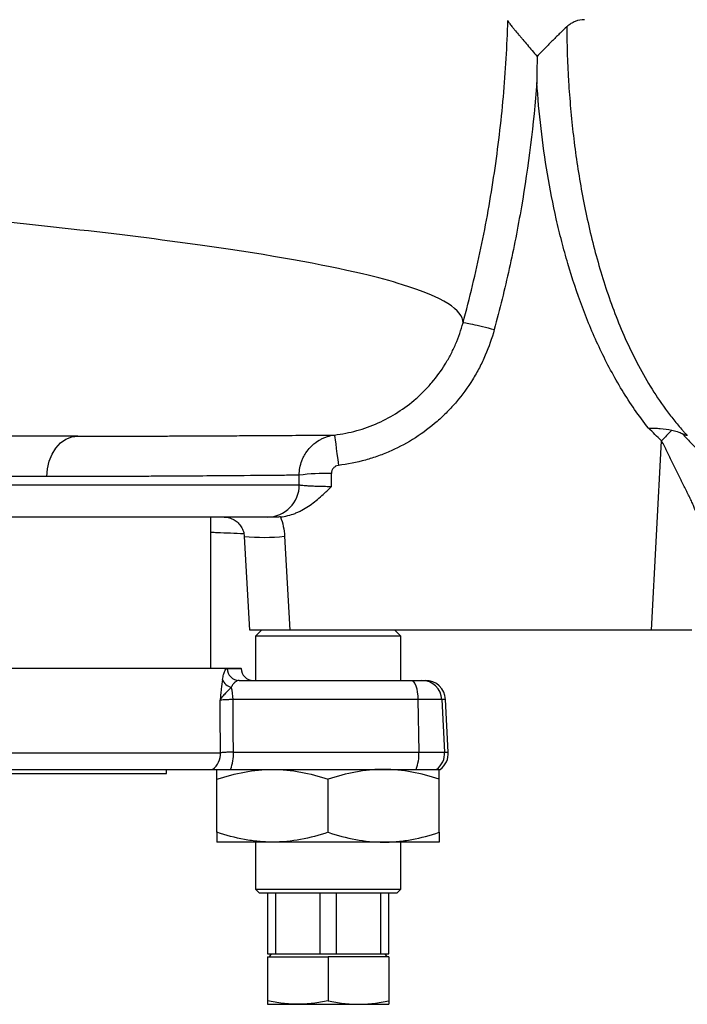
# Model space of a CAD drawing. Header units: millimetres. Extents: x 1605 to 5384, y 1283 to 6159.
# Tile 6 of 25: x 2931 to 3262, y 1556 to 2043. Entities that reach past the tile are written whole.
import ezdxf

# ---------------------------------------------------------------- set-up
doc = ezdxf.new("R2010")
doc.units = ezdxf.units.MM
doc.header["$LTSCALE"] = 2

msp = doc.modelspace()

# ---------------------------------------------------------------- linework, layer by layer
at = {"color": 7, "linetype": 'Continuous', "lineweight": 25}
for p, q in [((3243.99, 1740.87), (3248.9, 1834.59)), ((3053.81, 1796.87), (2902.5, 1796.87)), ((3025.96, 1722.07), (3025.96, 1796.87)), ((3042.46, 1787.32), (3045.05, 1740.86)), ((3062.43, 1787.39), (3065.02, 1740.87)), ((3050.96, 1740.87), (3047.96, 1737.87)), ((3243.99, 1740.87), (3065.02, 1740.87)), ((3119.96, 1737.87), (3116.96, 1740.87)), ((3263.96, 1740.87), (3243.99, 1740.87)), ((3047.96, 1737.87), (3047.96, 1716.07)), ((3119.96, 1737.87), (3047.96, 1737.87)), ((3119.96, 1716.07), (3119.96, 1737.87)), ((2844.96, 1722.07), (3040.88, 1722.07)), ((3040.88, 1721.96), (3040.88, 1722.07)), ((3039.93, 1716.07), (3124.97, 1716.07)), ((3124.97, 1716.07), (3130.27, 1716.07)), ((3130.27, 1716.07), (3132.06, 1716.07)), ((3128.38, 1706.59), (3036.91, 1706.59)), ((3128.38, 1706.59), (3128.85, 1680.59)), ((3140.23, 1706.59), (3128.38, 1706.59)), ((3140.23, 1706.59), (3141.59, 1680.59)), ((3143.41, 1680.59), (3142.05, 1706.59)), ((3037.08, 1680.59), (3128.85, 1680.59)), ((3128.85, 1680.59), (3141.59, 1680.59)), ((2883, 1672.07), (3026.8, 1672.07)), ((3003.96, 1670.07), (3003.96, 1672.07)), ((3035.72, 1672.07), (3127.49, 1672.07)), ((3127.49, 1672.07), (3137.61, 1672.07)), ((3137.61, 1672.07), (3139.42, 1672.07)), ((2864.1, 1670.07), (3003.96, 1670.07)), ((3028.96, 1640.98), (3028.96, 1667.15)), ((3083.96, 1640.98), (3083.96, 1667.15)), ((3138.96, 1640.98), (3138.96, 1667.15)), ((3056.46, 1636.07), (3028.96, 1636.07)), ((3047.96, 1636.07), (3047.96, 1612.87)), ((3111.46, 1636.07), (3056.46, 1636.07)), ((3138.96, 1636.07), (3111.46, 1636.07)), ((3119.96, 1612.87), (3119.96, 1636.07)), ((3047.96, 1612.87), (3049.96, 1610.87)), ((3047.96, 1612.87), (3119.96, 1612.87)), ((3117.96, 1610.87), (3119.96, 1612.87)), ((3117.96, 1610.87), (3049.96, 1610.87)), ((3053.96, 1610.87), (3053.96, 1580.87)), ((3058.13, 1580.87), (3058.13, 1610.87)), ((3079.79, 1610.87), (3079.79, 1580.87)), ((3088.13, 1580.87), (3088.13, 1610.87)), ((3109.79, 1610.87), (3109.79, 1580.87)), ((3113.96, 1580.87), (3113.96, 1610.87)), ((3053.96, 1580.87), (3058.13, 1580.87)), ((3053.96, 1579.27), (3053.96, 1557.56)), ((3053.96, 1579.27), (3083.96, 1579.27)), ((3055.77, 1580.87), (3054.85, 1579.27)), ((3058.13, 1580.87), (3079.79, 1580.87)), ((3079.79, 1580.87), (3088.13, 1580.87)), ((3083.96, 1579.27), (3083.96, 1557.56)), ((3113.96, 1579.27), (3083.96, 1579.27)), ((3088.13, 1580.87), (3109.79, 1580.87)), ((3109.79, 1580.87), (3113.96, 1580.87)), ((3113.07, 1579.27), (3112.15, 1580.87)), ((3113.96, 1579.27), (3113.96, 1557.56)), ((3053.96, 1555.87), (3068.96, 1555.87)), ((3068.96, 1555.87), (3098.96, 1555.87)), ((3098.96, 1555.87), (3113.96, 1555.87))]:
    msp.add_line(p, q, dxfattribs=at)
at = {"color": 8, "linetype": 'Continuous', "lineweight": 25}
for p, q in [((2944.84, 1816.87), (2903.93, 1816.87)), ((2903.64, 1812.87), (3069.69, 1812.87)), ((3034.02, 1721.96), (3040.88, 1721.96)), ((3142.05, 1706.59), (3140.23, 1706.59)), ((2887, 1680.24), (3030.72, 1680.24)), ((3141.59, 1680.59), (3143.41, 1680.59))]:
    msp.add_line(p, q, dxfattribs=at)
at = {"color": 7, "linetype": 'Continuous', "lineweight": 25, "flags": 128}
for points in [[(2944.84, 1816.87), (2945.14, 1820.77), (2946, 1824.52), (2947.41, 1827.98), (2949.3, 1831.01), (2951.61, 1833.5), (2954.24, 1835.34), (2957.09, 1836.48), (2960.06, 1836.87)], [(3087.09, 1837.44), (3087.15, 1837.12), (3087.27, 1836.25), (3087.46, 1834.87), (3087.7, 1833.01), (3088, 1830.75), (3088.32, 1828.16), (3088.68, 1825.35), (3089.04, 1822.39)], [(3124.97, 1716.07), (3125.61, 1715.89), (3126.24, 1715.35), (3126.81, 1714.49), (3127.32, 1713.32), (3127.75, 1711.89), (3128.07, 1710.25), (3128.29, 1708.46), (3128.38, 1706.59)], [(3030.72, 1680.24), (3030.58, 1700.21), (3030.54, 1706.24)]]:
    msp.add_lwpolyline(points, dxfattribs=at)
at = {"color": 7, "linetype": 'Continuous', "lineweight": 25}
for centre, radius, start, end in [((3528.66, 1567.03), 387.11, 135.1996, 136.2761), ((3082.88, 1717.88), 100.58, 88.4879, 97.5519), ((3053.75, 1812.8), 15.94, 270.2284, 0.2266), ((3039.97, 1722.02), 5.96, 180.603, 269.6159), ((3046.88, 1722.07), 6, 181, 270), ((3037.17, 1718.35), 5.75, 197.849, 258.7639), ((3130.26, 1706.08), 9.98, 2.9087, 89.9202), ((3132.06, 1706.07), 10, 3, 90), ((3013.8, 1706.47), 23.11, 0.3067, 15.6643), ((3020.64, 1680.04), 10.08, 307.6993, 1.1451), ((3016, 1679.59), 21.1, 339.1116, 2.7123), ((3107.77, 1679.59), 21.1, 339.1116, 2.7123), ((3131.59, 1680.06), 10.01, 306.9863, 3.015), ((3133.42, 1680.07), 10, 306.8699, 3)]:
    msp.add_arc(centre, radius, start, end, dxfattribs=at)
at = {"color": 8, "linetype": 'Continuous', "lineweight": 25}
msp.add_arc((3052.15, 1879.01), 92.2, 263.9697, 276.4042, dxfattribs=at)
at = {"color": 7, "linetype": 'Continuous', "lineweight": 25}
for centre, major_axis, ratio, start_param, end_param in [((2533.96, 481.09), (0, 10609.11), 0.0509, 4.838252, 4.838701), ((2533.96, 481.93), (0, 10609.11), 0.052408, 4.838093, 4.838701), ((2585.2, 3848.93), (-164.45, 9154.87), 0.04642, 4.472431, 4.475354)]:
    msp.add_ellipse(centre, major_axis=major_axis, ratio=ratio, start_param=start_param, end_param=end_param, dxfattribs=at)
for points, knots in [([(3150.7, 1892.97), (3150.67, 1899.33), (3137.78, 1907.48), (3090.61, 1920.12), (3023.45, 1932.08), (2934.37, 1942.11), (2817.63, 1952.93), (2702.58, 1961.7), (2557.5, 1971.06), (2482.41, 1975.68), (2397.58, 1980.81), (2285.57, 1987.47), (2174.16, 1993.82), (2066.95, 1999.71), (1960.32, 2005.36), (1852.79, 2011.7), (1778.24, 2017.18), (1713.49, 2023), (1675.5, 2027.85), (1636.11, 2034.6), (1622.28, 2038.25), (1615.39, 2041.9)], [0.03141, 0.03141, 0.03141, 0.03141, 0.1177428, 0.1428604, 0.2103782, 0.2935657, 0.3030135, 0.3956489, 0.4563006, 0.4882843, 0.4882843, 0.560176, 0.6263369, 0.6320677, 0.7039595, 0.7758512, 0.8075328, 0.8477429, 0.9196346, 0.9196346, 1, 1, 1, 1]), ([(3150.7, 1892.97), (3154.01, 1905.16), (3156.96, 1917.44), (3162.13, 1942.18), (3164.34, 1954.61), (3168.04, 1979.59), (3169.53, 1992.14), (3171.75, 2017.29), (3172.49, 2029.91), (3172.86, 2042.54)], [0, 0, 0, 0, 0.25, 0.25, 0.5, 0.5, 0.75, 0.75, 1, 1, 1, 1]), ([(3172.86, 2042.54), (3172.9, 2042.3), (3173.08, 2041.96), (3173.51, 2041.3), (3173.69, 2041.05), (3174.08, 2040.51), (3174.29, 2040.23), (3174.77, 2039.62), (3175.02, 2039.3), (3175.57, 2038.62), (3175.86, 2038.26), (3176.77, 2037.16), (3177.41, 2036.39), (3178.44, 2035.18), (3178.79, 2034.76), (3179.51, 2033.92), (3179.88, 2033.48), (3181, 2032.17), (3181.77, 2031.27), (3183.32, 2029.46), (3184.11, 2028.53), (3185.7, 2026.65), (3186.51, 2025.69), (3187.33, 2024.73)], [0, 0, 0, 0, 0.125, 0.125, 0.1875, 0.1875, 0.25, 0.25, 0.3125, 0.3125, 0.375, 0.375, 0.5, 0.5, 0.5625, 0.5625, 0.625, 0.625, 0.75, 0.75, 0.875, 0.875, 1, 1, 1, 1]), ([(3210.83, 2042.87), (3209.24, 2042.87), (3207.7, 2042.59), (3205.83, 2041.86), (3205.47, 2041.7), (3204.73, 2041.33), (3204.37, 2041.13), (3203.31, 2040.46), (3202.62, 2039.93), (3201.97, 2039.32)], [0, 0, 0, 0, 0.5, 0.5, 0.625, 0.625, 0.75, 0.75, 1, 1, 1, 1]), ([(3201.97, 2039.32), (3200.98, 2038.38), (3199.89, 2037.34), (3198.16, 2035.66), (3197.56, 2035.08), (3196.34, 2033.87), (3195.72, 2033.26), (3193.85, 2031.39), (3192.57, 2030.1), (3190.63, 2028.12), (3189.97, 2027.46), (3188.65, 2026.1), (3187.99, 2025.42), (3187.33, 2024.73)], [0, 0, 0, 0, 0.25, 0.25, 0.375, 0.375, 0.5, 0.5, 0.75, 0.75, 0.875, 0.875, 1, 1, 1, 1]), ([(3201.97, 2039.32), (3202.04, 2030.33), (3202.34, 2021.35), (3203.16, 2007.89), (3203.5, 2003.41), (3204.29, 1994.47), (3204.75, 1990), (3206.32, 1976.65), (3207.62, 1967.79), (3210, 1954.56), (3210.86, 1950.16), (3212.74, 1941.39), (3213.76, 1937.01), (3217.05, 1923.95), (3219.56, 1915.38), (3225.33, 1898.54), (3228.58, 1890.28), (3236.04, 1874.15), (3240.24, 1866.28), (3247.52, 1854.89), (3250.12, 1851.15), (3254.25, 1845.76), (3255.67, 1843.99), (3257.86, 1841.4), (3258.97, 1840.11), (3260.3, 1838.63), (3260.88, 1838.01), (3261.26, 1837.59), (3261.46, 1837.38), (3261.65, 1837.17)], [0, 0, 0, 0, 0.125, 0.125, 0.1875, 0.1875, 0.25, 0.25, 0.375, 0.375, 0.4375, 0.4375, 0.5, 0.5, 0.625, 0.625, 0.75, 0.75, 0.875, 0.875, 0.9375, 0.9375, 0.96875, 0.96875, 0.984375, 0.992188, 0.996094, 0.996094, 1, 1, 1, 1]), ([(3187.2, 2011.82), (3185.62, 1991.18), (3183.06, 1970.62), (3177.79, 1940.03), (3175.79, 1929.87), (3171.32, 1909.66), (3168.85, 1899.62), (3166.14, 1889.63)], [0, 0, 0, 0, 0.5, 0.5, 0.75, 0.75, 1, 1, 1, 1]), ([(3242.42, 1840.85), (3240.05, 1843.84), (3237.77, 1846.91), (3233.43, 1853.17), (3231.36, 1856.37), (3227.4, 1862.87), (3225.52, 1866.18), (3221.91, 1872.9), (3220.19, 1876.3), (3215.31, 1886.59), (3212.38, 1893.57), (3207.07, 1907.75), (3204.69, 1914.94), (3201.48, 1925.87), (3200.47, 1929.54), (3198.57, 1936.9), (3197.67, 1940.6), (3195.16, 1951.7), (3193.7, 1959.14), (3191.19, 1974.09), (3190.14, 1981.59), (3188.39, 1996.66), (3187.71, 2004.23), (3187.2, 2011.82)], [0, 0, 0, 0, 0.0625, 0.0625, 0.125, 0.125, 0.1875, 0.1875, 0.25, 0.25, 0.375, 0.375, 0.5, 0.5, 0.5625, 0.5625, 0.625, 0.625, 0.75, 0.75, 0.875, 0.875, 1, 1, 1, 1]), ([(3087.09, 1837.44), (3090.83, 1837.9), (3094.5, 1838.62), (3099.89, 1840.12), (3101.67, 1840.68), (3105.19, 1841.95), (3106.94, 1842.65), (3112.09, 1844.95), (3115.37, 1846.72), (3121.62, 1850.73), (3124.6, 1852.96), (3128.83, 1856.66), (3130.2, 1857.96), (3132.82, 1860.63), (3134.08, 1862), (3137.67, 1866.26), (3139.86, 1869.26), (3142.8, 1874.01), (3143.73, 1875.64), (3145.47, 1878.97), (3146.27, 1880.66), (3148.49, 1885.81), (3149.72, 1889.34), (3150.7, 1892.97)], [0, 0, 0, 0, 0.125, 0.125, 0.1875, 0.1875, 0.25, 0.25, 0.375, 0.375, 0.5, 0.5, 0.5625, 0.5625, 0.625, 0.625, 0.75, 0.75, 0.8125, 0.8125, 0.875, 0.875, 1, 1, 1, 1]), ([(3166.14, 1889.63), (3164.96, 1885.26), (3163.48, 1881.01), (3160.79, 1874.79), (3159.82, 1872.74), (3157.71, 1868.7), (3156.58, 1866.73), (3153, 1860.97), (3150.35, 1857.33), (3145.98, 1852.17), (3144.46, 1850.5), (3141.28, 1847.27), (3139.62, 1845.7), (3134.49, 1841.22), (3130.88, 1838.51), (3123.3, 1833.66), (3119.33, 1831.51), (3114.13, 1829.19), (3113.08, 1828.74), (3110.97, 1827.89), (3109.91, 1827.49), (3106.71, 1826.34), (3104.55, 1825.65), (3098.02, 1823.84), (3093.57, 1822.95), (3089.04, 1822.39)], [0, 0, 0, 0, 0.125, 0.125, 0.1875, 0.1875, 0.25, 0.25, 0.375, 0.375, 0.4375, 0.4375, 0.5, 0.5, 0.625, 0.625, 0.75, 0.75, 0.78125, 0.78125, 0.8125, 0.8125, 0.875, 0.875, 1, 1, 1, 1]), ([(3150.7, 1892.97), (3150.77, 1893.05), (3151.23, 1893.04), (3152.85, 1892.8), (3154, 1892.58), (3156.85, 1891.96), (3158.53, 1891.57), (3162.19, 1890.66), (3164.16, 1890.16), (3166.14, 1889.63)], [0, 0, 0, 0, 0.25, 0.25, 0.5, 0.5, 0.75, 0.75, 1, 1, 1, 1]), ([(2960.06, 1836.87), (2952.61, 1836.87), (2937.74, 1836.87), (2919.24, 1836.87), (2907.95, 1836.87), (2905.36, 1836.87)], [0, 0, 0, 0, 0.436592, 0.870764, 1, 1, 1, 1]), ([(2960.06, 1836.87), (2960.06, 1836.87), (2965.13, 1836.87), (2975.04, 1836.87), (2989.07, 1836.9), (2999.6, 1836.93), (3005.15, 1836.96), (3006.58, 1836.96)], [0, 0, 0, 0, 0.000002, 0.297739, 0.596008, 0.895884, 1, 1, 1, 1]), ([(3069.66, 1817.59), (3069.66, 1818.8), (3069.77, 1820.02), (3070.2, 1822.39), (3070.52, 1823.55), (3071.15, 1825.24), (3071.39, 1825.8), (3071.92, 1826.89), (3072.2, 1827.42), (3073.13, 1828.96), (3073.84, 1829.93), (3075.03, 1831.29), (3075.45, 1831.73), (3076.33, 1832.56), (3076.78, 1832.95), (3078.19, 1834.06), (3079.19, 1834.72), (3080.79, 1835.56), (3081.34, 1835.82), (3082.45, 1836.29), (3083.01, 1836.49), (3084.72, 1837.03), (3085.89, 1837.29), (3087.09, 1837.44)], [0, 0, 0, 0, 0.125, 0.125, 0.25, 0.25, 0.3125, 0.3125, 0.375, 0.375, 0.5, 0.5, 0.5625, 0.5625, 0.625, 0.625, 0.75, 0.75, 0.8125, 0.8125, 0.875, 0.875, 1, 1, 1, 1]), ([(3242.42, 1840.85), (3242.91, 1840.85), (3243.41, 1840.86), (3244.4, 1840.85), (3244.89, 1840.85), (3246.35, 1840.81), (3247.32, 1840.76), (3250.21, 1840.53), (3252.1, 1840.25), (3253.98, 1839.8)], [0, 0, 0, 0, 0.125, 0.125, 0.25, 0.25, 0.5, 0.5, 1, 1, 1, 1]), ([(3253.98, 1839.8), (3254.44, 1839.69), (3254.9, 1839.59), (3255.81, 1839.37), (3256.26, 1839.25), (3257.6, 1838.83), (3258.48, 1838.48), (3259.33, 1838.01)], [0, 0, 0, 0, 0.25, 0.25, 0.5, 0.5, 1, 1, 1, 1]), ([(3259.33, 1838.01), (3259.48, 1837.83), (3259.7, 1837.56), (3259.95, 1837.25), (3260.05, 1837.11), (3260.12, 1837.02), (3260.16, 1836.98), (3260.19, 1836.93)], [0, 0, 0, 0, 0.5, 0.75, 0.875, 0.875, 1, 1, 1, 1]), ([(3261.65, 1837.17), (3261.46, 1837.14), (3261.26, 1837.18), (3260.87, 1837.29), (3260.67, 1837.36), (3260.09, 1837.6), (3259.71, 1837.8), (3259.33, 1838.01)], [0, 0, 0, 0, 0.25, 0.25, 0.5, 0.5, 1, 1, 1, 1]), ([(3260.19, 1836.93), (3260.85, 1836.22), (3261.52, 1835.51), (3262.84, 1834.12), (3263.51, 1833.43), (3265.5, 1831.37), (3266.83, 1830.02), (3269.42, 1827.41), (3270.69, 1826.14), (3273.13, 1823.67), (3274.31, 1822.48), (3276.55, 1820.15), (3277.59, 1819.03), (3279.45, 1816.95), (3280.26, 1815.97), (3281.29, 1814.6), (3281.59, 1814.16), (3282.13, 1813.32), (3282.36, 1812.91), (3282.73, 1812.15), (3282.86, 1811.79), (3283, 1811.28), (3283.04, 1811.12), (3283.07, 1810.88), (3283.08, 1810.8), (3283.09, 1810.64), (3283.09, 1810.57), (3283.09, 1810.49)], [0, 0, 0, 0, 0.0625, 0.0625, 0.125, 0.125, 0.25, 0.25, 0.375, 0.375, 0.5, 0.5, 0.625, 0.625, 0.75, 0.75, 0.8125, 0.8125, 0.875, 0.875, 0.9375, 0.9375, 0.96875, 0.96875, 0.984375, 0.984375, 1, 1, 1, 1]), ([(3266.74, 1796.03), (3266.71, 1796.3), (3266.67, 1796.57), (3266.56, 1797.13), (3266.5, 1797.41), (3266.27, 1798.3), (3266.08, 1798.92), (3265.62, 1800.22), (3265.36, 1800.9), (3264.79, 1802.29), (3264.48, 1803.01), (3263.82, 1804.48), (3263.47, 1805.23), (3262.73, 1806.77), (3262.35, 1807.56), (3261.16, 1809.96), (3260.34, 1811.6), (3258.64, 1814.95), (3257.77, 1816.65), (3256.01, 1820.13), (3255.12, 1821.92), (3253.36, 1825.51), (3252.49, 1827.32), (3251.43, 1829.61), (3251.22, 1830.07), (3250.79, 1830.99), (3250.57, 1831.45), (3249.89, 1832.81), (3249.41, 1833.71), (3248.9, 1834.59)], [0, 0, 0, 0, 0.03125, 0.03125, 0.0625, 0.0625, 0.125, 0.125, 0.1875, 0.1875, 0.25, 0.25, 0.3125, 0.3125, 0.375, 0.375, 0.5, 0.5, 0.625, 0.625, 0.75, 0.75, 0.875, 0.875, 0.90625, 0.90625, 0.9375, 0.9375, 1, 1, 1, 1]), ([(3089.04, 1822.39), (3088.56, 1822.33), (3088.09, 1822.19), (3087.45, 1821.85), (3087.25, 1821.72), (3086.87, 1821.43), (3086.69, 1821.26), (3086.37, 1820.9), (3086.22, 1820.7), (3085.98, 1820.29), (3085.87, 1820.07), (3085.61, 1819.39), (3085.53, 1818.91), (3085.53, 1818.42)], [0, 0, 0, 0, 0.25, 0.25, 0.375, 0.375, 0.5, 0.5, 0.625, 0.625, 0.75, 0.75, 1, 1, 1, 1]), ([(3069.66, 1817.59), (3068.01, 1817.56), (3065.88, 1817.53), (3060.69, 1817.48), (3057.64, 1817.45), (3047.17, 1817.36), (3038.44, 1817.29), (3022.74, 1817.17), (3017.07, 1817.13), (3007.9, 1817.07), (3004.74, 1817.05), (2999.82, 1817.03), (2998.15, 1817.02), (2994.76, 1817), (2993.04, 1816.99), (2977.36, 1816.91), (2961.88, 1816.87), (2944.84, 1816.87)], [0, 0, 0, 0, 0.125, 0.125, 0.25, 0.25, 0.5, 0.5, 0.625, 0.625, 0.6875, 0.6875, 0.71875, 0.71875, 0.75, 0.75, 1, 1, 1, 1]), ([(3060.3, 1796.95), (3062.82, 1797.17), (3065.25, 1797.78), (3068.18, 1798.93), (3068.76, 1799.18), (3069.9, 1799.71), (3070.46, 1799.99), (3072.11, 1800.87), (3073.18, 1801.52), (3075.25, 1802.9), (3076.26, 1803.64), (3078.23, 1805.18), (3079.19, 1806), (3081.07, 1807.66), (3081.98, 1808.52), (3083.34, 1809.82), (3083.79, 1810.26), (3084.68, 1811.14), (3085.13, 1811.59), (3085.57, 1812.03)], [0, 0, 0, 0, 0.25, 0.25, 0.3125, 0.3125, 0.375, 0.375, 0.5, 0.5, 0.625, 0.625, 0.75, 0.75, 0.875, 0.875, 0.9375, 0.9375, 1, 1, 1, 1]), ([(3069.69, 1812.87), (3069.81, 1812.81), (3070.02, 1812.76), (3070.6, 1812.66), (3070.97, 1812.62), (3071.87, 1812.52), (3072.41, 1812.47), (3073.59, 1812.39), (3074.25, 1812.35), (3075.34, 1812.29), (3075.72, 1812.27), (3076.5, 1812.24), (3076.9, 1812.22), (3078.13, 1812.17), (3078.99, 1812.14), (3080.35, 1812.11), (3080.82, 1812.1), (3081.75, 1812.08), (3082.22, 1812.07), (3083.64, 1812.05), (3084.6, 1812.04), (3085.57, 1812.03)], [0, 0, 0, 0, 0.125, 0.125, 0.25, 0.25, 0.375, 0.375, 0.5, 0.5, 0.5625, 0.5625, 0.625, 0.625, 0.75, 0.75, 0.8125, 0.8125, 0.875, 0.875, 1, 1, 1, 1]), ([(3032.57, 1796.78), (3033, 1796.79), (3034.27, 1796.8), (3036.3, 1796.14), (3038.49, 1794.91), (3040.32, 1793.15), (3041.64, 1791), (3042.34, 1788.99), (3042.38, 1787.74), (3042.39, 1787.31)], [0, 0, 0, 0, 0.084937, 0.250876, 0.414585, 0.581127, 0.749377, 0.915412, 1, 1, 1, 1]), ([(3058.4, 1796.87), (3057.18, 1796.87), (3056.19, 1796.87), (3054.65, 1796.87), (3054.11, 1796.87), (3053.81, 1796.87)], [0, 0, 0, 0, 0.5, 0.5, 1, 1, 1, 1]), ([(3060.3, 1796.95), (3060.92, 1795.42), (3061.4, 1793.85), (3062.11, 1790.66), (3062.34, 1789.04), (3062.43, 1787.39)], [0, 0, 0, 0, 0.5, 0.5, 1, 1, 1, 1]), ([(3025.96, 1789.39), (3026.98, 1789.35), (3032.57, 1789.13), (3037.9, 1788.92), (3042.26, 1788.74)], [0, 0, 0, 0, 0.182259, 1, 1, 1, 1]), ([(3065.02, 1740.87), (3062.77, 1740.87), (3058.28, 1740.87), (3052.28, 1740.87), (3047.79, 1740.87), (3045.33, 1740.87), (3045.22, 1740.87), (3045.17, 1740.87)], [0, 0, 0, 0, 0.214898, 0.429811, 0.644366, 0.858743, 1, 1, 1, 1]), ([(3031.69, 1716.58), (3031.85, 1717.48), (3032.02, 1718.25), (3032.29, 1719.25), (3032.39, 1719.55), (3032.58, 1720.12), (3032.68, 1720.37), (3032.98, 1721.06), (3033.19, 1721.39), (3033.5, 1721.73), (3033.6, 1721.82), (3033.81, 1721.93), (3033.91, 1721.96), (3034.02, 1721.96)], [0, 0, 0, 0, 0.25, 0.25, 0.375, 0.375, 0.5, 0.5, 0.75, 0.75, 0.875, 0.875, 1, 1, 1, 1]), ([(3031.69, 1716.58), (3031.44, 1715.12), (3031.22, 1713.47), (3030.94, 1710.84), (3030.86, 1709.93), (3030.73, 1708.56), (3030.69, 1708.1), (3030.61, 1707.17), (3030.58, 1706.7), (3030.54, 1706.24)], [0, 0, 0, 0, 0.5, 0.5, 0.75, 0.75, 0.875, 0.875, 1, 1, 1, 1]), ([(3039.93, 1716.07), (3039.59, 1716.07), (3039.25, 1716), (3038.57, 1715.73), (3038.23, 1715.52), (3037.73, 1715.11), (3037.56, 1714.95), (3037.24, 1714.61), (3037.08, 1714.41), (3036.62, 1713.78), (3036.32, 1713.29), (3036.05, 1712.71)], [0, 0, 0, 0, 0.25, 0.25, 0.5, 0.5, 0.625, 0.625, 0.75, 0.75, 1, 1, 1, 1]), ([(3036.05, 1712.71), (3035.52, 1712.12), (3034.96, 1711.52), (3033.84, 1710.37), (3033.28, 1709.81), (3032.25, 1708.74), (3031.78, 1708.22), (3031.21, 1707.47), (3031.04, 1707.22), (3030.75, 1706.73), (3030.63, 1706.48), (3030.54, 1706.24)], [0, 0, 0, 0, 0.25, 0.25, 0.5, 0.5, 0.75, 0.75, 0.875, 0.875, 1, 1, 1, 1]), ([(3036.91, 1706.59), (3036.1, 1706.58), (3035.34, 1706.56), (3034.3, 1706.53), (3033.97, 1706.52), (3033.34, 1706.49), (3033.04, 1706.48), (3032.21, 1706.43), (3031.74, 1706.4), (3030.99, 1706.32), (3030.71, 1706.28), (3030.54, 1706.24)], [0, 0, 0, 0, 0.25, 0.25, 0.375, 0.375, 0.5, 0.5, 0.75, 0.75, 1, 1, 1, 1]), ([(3037.08, 1680.59), (3036.28, 1680.58), (3035.52, 1680.56), (3034.48, 1680.53), (3034.15, 1680.52), (3033.52, 1680.49), (3033.22, 1680.48), (3032.39, 1680.43), (3031.92, 1680.4), (3031.17, 1680.32), (3030.89, 1680.28), (3030.72, 1680.24)], [0, 0, 0, 0, 0.25, 0.25, 0.375, 0.375, 0.5, 0.5, 0.75, 0.75, 1, 1, 1, 1]), ([(3026.8, 1672.07), (3027.05, 1672.07), (3027.44, 1672.07), (3028.22, 1672.07), (3028.52, 1672.07), (3029.18, 1672.07), (3029.54, 1672.07), (3030.31, 1672.07), (3030.72, 1672.07), (3031.6, 1672.07), (3032.08, 1672.07), (3033.54, 1672.07), (3034.59, 1672.07), (3035.72, 1672.07)], [0, 0, 0, 0, 0.25, 0.25, 0.375, 0.375, 0.5, 0.5, 0.625, 0.625, 0.75, 0.75, 1, 1, 1, 1]), ([(3028.96, 1667.15), (3033.46, 1668.65), (3037.99, 1669.89), (3047.15, 1671.6), (3051.77, 1672.07), (3056.46, 1672.07)], [0, 0, 0, 0, 0.5, 0.5, 1, 1, 1, 1]), ([(3028.96, 1667.15), (3028.96, 1667.9), (3028.96, 1668.59), (3028.96, 1669.8), (3028.96, 1670.32), (3028.96, 1671.6), (3028.96, 1672.07), (3028.96, 1672.07)], [0, 0, 0, 0, 0.25, 0.25, 0.5, 0.5, 1, 1, 1, 1]), ([(3056.46, 1672.07), (3057.63, 1672.07), (3058.8, 1672.04), (3061.13, 1671.92), (3062.3, 1671.84), (3065.78, 1671.5), (3068.08, 1671.17), (3074.95, 1669.88), (3079.47, 1668.65), (3083.96, 1667.15)], [0, 0, 0, 0, 0.125, 0.125, 0.25, 0.25, 0.5, 0.5, 1, 1, 1, 1]), ([(3111.46, 1672.07), (3110.29, 1672.07), (3109.12, 1672.04), (3106.79, 1671.92), (3105.62, 1671.84), (3102.14, 1671.5), (3099.84, 1671.17), (3092.97, 1669.88), (3088.45, 1668.65), (3083.96, 1667.15)], [0, 0, 0, 0, 0.125, 0.125, 0.25, 0.25, 0.5, 0.5, 1, 1, 1, 1]), ([(3138.96, 1667.15), (3134.46, 1668.65), (3129.93, 1669.89), (3120.77, 1671.6), (3116.15, 1672.07), (3111.46, 1672.07)], [0, 0, 0, 0, 0.5, 0.5, 1, 1, 1, 1]), ([(3138.96, 1667.15), (3138.96, 1667.9), (3138.96, 1668.59), (3138.96, 1669.8), (3138.96, 1670.32), (3138.96, 1671.6), (3138.96, 1672.07), (3138.96, 1672.07)], [0, 0, 0, 0, 0.25, 0.25, 0.5, 0.5, 1, 1, 1, 1]), ([(3056.46, 1636.07), (3055.29, 1636.07), (3054.12, 1636.09), (3051.79, 1636.21), (3050.62, 1636.29), (3047.14, 1636.63), (3044.84, 1636.96), (3037.97, 1638.25), (3033.45, 1639.48), (3028.96, 1640.98)], [0, 0, 0, 0, 0.125, 0.125, 0.25, 0.25, 0.5, 0.5, 1, 1, 1, 1]), ([(3028.96, 1640.98), (3028.96, 1640.23), (3028.96, 1639.55), (3028.96, 1638.33), (3028.96, 1637.81), (3028.96, 1636.53), (3028.96, 1636.07), (3028.96, 1636.07)], [0, 0, 0, 0, 0.25, 0.25, 0.5, 0.5, 1, 1, 1, 1]), ([(3083.96, 1640.98), (3079.46, 1639.48), (3074.93, 1638.24), (3065.77, 1636.53), (3061.15, 1636.07), (3056.46, 1636.07)], [0, 0, 0, 0, 0.5, 0.5, 1, 1, 1, 1]), ([(3083.96, 1640.98), (3088.46, 1639.48), (3092.99, 1638.24), (3102.15, 1636.53), (3106.77, 1636.07), (3111.46, 1636.07)], [0, 0, 0, 0, 0.5, 0.5, 1, 1, 1, 1]), ([(3111.46, 1636.07), (3112.63, 1636.07), (3113.8, 1636.09), (3116.13, 1636.21), (3117.3, 1636.29), (3120.78, 1636.63), (3123.08, 1636.96), (3129.95, 1638.25), (3134.47, 1639.48), (3138.96, 1640.98)], [0, 0, 0, 0, 0.125, 0.125, 0.25, 0.25, 0.5, 0.5, 1, 1, 1, 1]), ([(3138.96, 1640.98), (3138.96, 1640.23), (3138.96, 1639.55), (3138.96, 1638.33), (3138.96, 1637.81), (3138.96, 1636.53), (3138.96, 1636.07), (3138.96, 1636.07)], [0, 0, 0, 0, 0.25, 0.25, 0.5, 0.5, 1, 1, 1, 1]), ([(3068.96, 1555.87), (3066.46, 1555.87), (3063.96, 1556.02), (3058.96, 1556.6), (3056.46, 1557.03), (3053.96, 1557.56)], [0, 0, 0, 0, 0.5, 0.5, 1, 1, 1, 1]), ([(3053.96, 1557.56), (3053.96, 1557.03), (3053.96, 1556.6), (3053.96, 1556.02), (3053.96, 1555.87), (3053.96, 1555.87)], [0, 0, 0, 0, 0.5, 0.5, 1, 1, 1, 1]), ([(3083.96, 1557.56), (3081.46, 1557.03), (3078.96, 1556.6), (3073.96, 1556.02), (3071.46, 1555.87), (3068.96, 1555.87)], [0, 0, 0, 0, 0.5, 0.5, 1, 1, 1, 1]), ([(3083.96, 1557.56), (3086.46, 1557.03), (3088.96, 1556.6), (3093.96, 1556.02), (3096.46, 1555.87), (3098.96, 1555.87)], [0, 0, 0, 0, 0.5, 0.5, 1, 1, 1, 1]), ([(3098.96, 1555.87), (3101.46, 1555.87), (3103.96, 1556.02), (3108.96, 1556.6), (3111.46, 1557.03), (3113.96, 1557.56)], [0, 0, 0, 0, 0.5, 0.5, 1, 1, 1, 1]), ([(3113.96, 1557.56), (3113.96, 1557.03), (3113.96, 1556.6), (3113.96, 1556.02), (3113.96, 1555.87), (3113.96, 1555.87)], [0, 0, 0, 0, 0.5, 0.5, 1, 1, 1, 1])]:
    msp.add_open_spline(points, degree=3, knots=knots, dxfattribs=at)
for points in [[(3187.33, 2024.73), (3187.28, 2020.43), (3187.24, 2016.12), (3187.2, 2011.82)], [(3248.9, 1834.59), (3246.73, 1836.67), (3244.57, 1838.75), (3242.42, 1840.85)], [(3060.3, 1796.95), (3059.67, 1796.9), (3059.04, 1796.87), (3058.4, 1796.87)]]:
    msp.add_open_spline(points, degree=3, dxfattribs=at)
at = {"color": 8, "linetype": 'Continuous', "lineweight": 25}
msp.add_open_spline([(3006.58, 1836.96), (3009.33, 1836.97), (3016.14, 1837), (3026.06, 1837.05), (3036.49, 1837.1), (3046.06, 1837.16), (3054.83, 1837.21), (3062.75, 1837.26), (3069.79, 1837.3), (3075.87, 1837.34), (3080.69, 1837.38), (3084.46, 1837.41), (3086.21, 1837.43), (3087.09, 1837.44)], degree=3, knots=[0, 0, 0, 0, 0.064143, 0.158807, 0.253627, 0.348925, 0.444383, 0.54169, 0.63917, 0.737177, 0.835363, 0.917628, 1, 1, 1, 1], dxfattribs=at)

doc.saveas('drawing.dxf')
